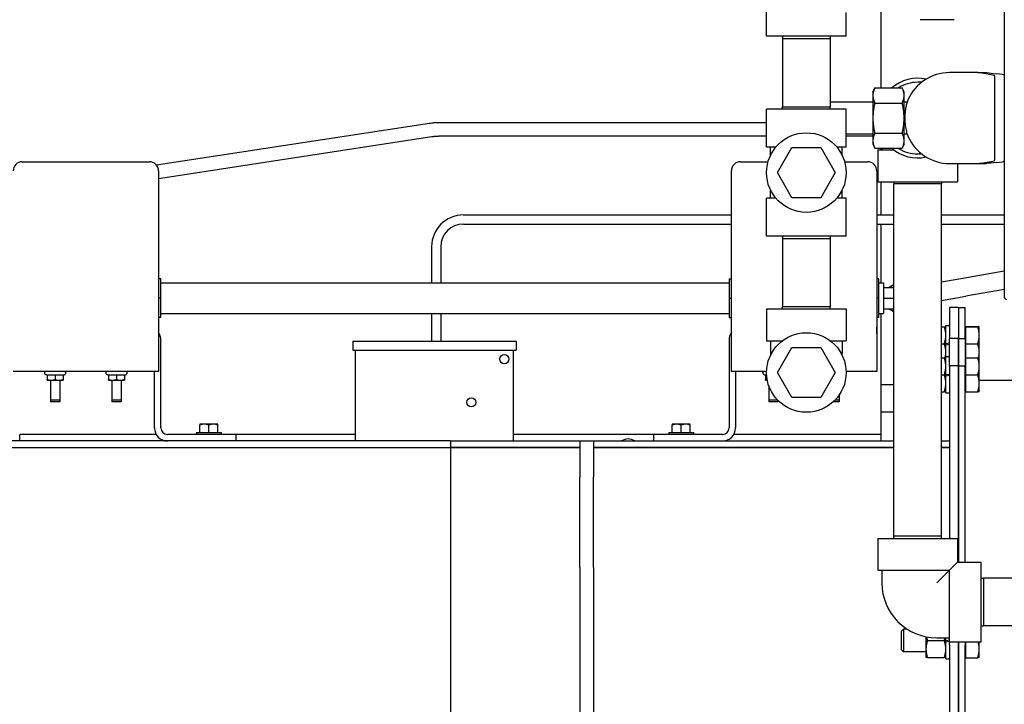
# Model space of a CAD drawing. Header units: inches. Extents: x 12 to 564, y 10 to 374.
# Tile 95 of 158: x 165 to 192, y 291 to 310. Entities that reach past the tile are written whole.
import ezdxf

# ---------------------------------------------------------------- set-up
doc = ezdxf.new("R2010")
doc.units = ezdxf.units.IN
doc.header["$LTSCALE"] = 16
doc.header["$MEASUREMENT"] = 0
doc.layers.add('Visible (ANSI)', color=7, linetype='Continuous', lineweight=30)

msp = doc.modelspace()

# ---------------------------------------------------------------- linework, layer by layer
at = {"layer": 'Visible (ANSI)'}
for p, q in [((185.337, 309.045), (185.337, 310.095)), ((188.495, 307.625), (188.495, 310.137)), ((187.527, 309.045), (187.527, 309.7)), ((191.873, 309.858), (191.873, 307.453)), ((190.503, 309.502), (189.567, 309.502)), ((187.527, 309.045), (185.337, 309.045)), ((185.777, 309.045), (185.775, 308.982)), ((185.775, 308.982), (187.09, 308.982)), ((185.775, 308.982), (185.775, 307.107)), ((187.088, 309.045), (187.09, 308.982)), ((187.09, 308.982), (187.09, 307.107)), ((190.623, 308.045), (190.373, 308.045)), ((191.16, 308.045), (190.623, 308.045)), ((191.16, 308.045), (191.387, 308.045)), ((191.623, 307.608), (191.623, 307.948)), ((188.264, 307.514), (188.316, 307.625)), ((188.316, 307.625), (189.072, 307.625)), ((189.123, 307.514), (189.072, 307.625)), ((189.605, 307.78), (189.496, 307.78)), ((191.623, 305.982), (191.623, 307.608)), ((188.264, 307.514), (188.264, 307.418)), ((188.264, 307.418), (188.264, 306.795)), ((189.123, 307.418), (189.123, 307.514)), ((189.123, 306.795), (189.123, 307.418)), ((191.873, 307.453), (191.873, 305.982)), ((187.527, 307.045), (185.337, 307.045)), ((185.337, 305.995), (185.337, 307.045)), ((185.775, 307.107), (187.09, 307.107)), ((185.777, 307.045), (185.775, 307.107)), ((187.088, 307.045), (187.09, 307.107)), ((188.264, 307.232), (187.09, 307.232)), ((187.527, 305.995), (187.527, 307.045)), ((188.316, 307.21), (189.072, 307.21)), ((189.206, 307.232), (189.123, 307.232)), ((188.264, 306.795), (188.264, 306.172)), ((189.123, 306.172), (189.123, 306.795)), ((168.547, 305.505), (176.065, 306.655)), ((176.354, 306.678), (185.337, 306.678)), ((168.606, 305.134), (176.122, 306.285)), ((176.354, 306.303), (185.337, 306.303)), ((188.264, 306.357), (187.527, 306.357)), ((187.527, 306.303), (188.264, 306.303)), ((188.316, 306.38), (189.072, 306.38)), ((189.206, 306.357), (189.123, 306.357)), ((185.59, 305.995), (185.337, 305.995)), ((185.447, 305.772), (185.447, 305.995)), ((185.636, 305.295), (186.034, 305.985)), ((186.034, 305.985), (186.831, 305.985)), ((186.831, 305.985), (187.229, 305.295)), ((187.527, 305.995), (187.274, 305.995)), ((187.418, 305.772), (187.418, 305.995)), ((188.264, 306.172), (188.264, 306.076)), ((188.264, 306.076), (188.316, 305.965)), ((188.316, 305.965), (189.072, 305.965)), ((188.401, 305.92), (188.838, 305.92)), ((188.401, 305.92), (188.401, 305.045)), ((188.495, 305.92), (188.495, 305.965)), ((188.51, 305.965), (188.51, 305.92)), ((189.123, 306.076), (189.072, 305.965)), ((189.123, 306.076), (189.123, 306.172)), ((191.623, 305.642), (191.623, 305.982)), ((191.873, 305.982), (191.873, 305.638)), ((189.496, 305.809), (189.605, 305.809)), ((191.873, 305.638), (191.873, 301.857)), ((164.856, 305.593), (168.356, 305.593)), ((184.621, 305.593), (185.379, 305.593)), ((187.486, 305.593), (188.121, 305.593)), ((190.373, 305.545), (190.623, 305.545)), ((190.591, 305.545), (190.591, 305.045)), ((190.623, 305.545), (191.16, 305.545)), ((191.16, 305.545), (191.387, 305.545)), ((168.606, 305.343), (168.606, 300.004)), ((184.371, 300.004), (184.371, 305.343)), ((186.034, 304.605), (185.636, 305.295)), ((187.229, 305.295), (186.831, 304.605)), ((188.371, 305.343), (188.371, 300.004)), ((188.401, 305.045), (190.591, 305.045)), ((188.495, 304.131), (188.495, 305.045)), ((188.84, 305.045), (188.838, 304.982)), ((190.153, 304.982), (188.838, 304.982)), ((188.838, 295.295), (188.838, 304.982)), ((190.151, 305.045), (190.153, 304.982)), ((190.153, 295.295), (190.153, 304.982)), ((185.59, 304.595), (185.337, 304.595)), ((185.337, 303.545), (185.337, 304.595)), ((185.447, 304.595), (185.447, 304.818)), ((186.831, 304.605), (186.034, 304.605)), ((187.527, 304.595), (187.274, 304.595)), ((187.418, 304.595), (187.418, 304.818)), ((187.527, 303.545), (187.527, 304.595)), ((176.996, 304.131), (184.371, 304.131)), ((188.371, 304.131), (188.838, 304.131)), ((190.153, 304.131), (191.873, 304.131)), ((176.996, 303.881), (184.371, 303.881)), ((188.371, 303.881), (188.838, 303.881)), ((188.495, 302.261), (188.495, 303.881)), ((190.153, 303.881), (191.873, 303.881)), ((187.527, 303.545), (185.337, 303.545)), ((185.777, 303.545), (185.775, 303.482)), ((185.775, 303.482), (187.09, 303.482)), ((185.775, 303.482), (185.775, 301.607)), ((187.088, 303.545), (187.09, 303.482)), ((187.09, 303.482), (187.09, 301.607)), ((176.121, 303.256), (176.121, 302.261)), ((176.371, 303.256), (176.371, 302.261)), ((190.737, 302.386), (190.153, 302.285)), ((191.873, 302.582), (190.737, 302.386)), ((168.666, 302.371), (168.606, 302.371)), ((168.666, 301.841), (168.666, 302.371)), ((168.666, 302.261), (184.312, 302.261)), ((184.312, 302.371), (184.371, 302.371)), ((184.312, 302.371), (184.312, 301.841)), ((188.431, 302.371), (188.371, 302.371)), ((188.431, 301.841), (188.431, 302.371)), ((188.431, 302.261), (188.556, 302.261)), ((188.556, 302.261), (188.556, 301.421)), ((188.556, 302.134), (188.838, 302.134)), ((188.691, 302.134), (188.838, 302.218)), ((168.666, 301.841), (168.606, 301.841)), ((168.666, 301.311), (168.666, 301.841)), ((184.312, 301.841), (184.371, 301.841)), ((184.312, 301.841), (184.312, 301.311)), ((188.431, 301.841), (188.371, 301.841)), ((188.431, 301.311), (188.431, 301.841)), ((188.556, 301.841), (188.838, 301.841)), ((190.153, 301.777), (190.823, 301.893)), ((191.873, 302.075), (190.823, 301.893)), ((191.936, 301.795), (191.873, 301.857)), ((185.775, 301.607), (187.09, 301.607)), ((185.777, 301.545), (185.775, 301.607)), ((187.088, 301.545), (187.09, 301.607)), ((190.371, 301.581), (190.371, 301.587)), ((190.621, 301.587), (190.371, 301.587)), ((190.371, 301.581), (190.371, 300.732)), ((190.621, 301.587), (190.621, 301.581)), ((190.621, 301.581), (190.621, 301.587)), ((190.621, 301.587), (190.8, 301.587)), ((190.621, 301.581), (190.621, 300.732)), ((190.8, 301.587), (190.8, 301.581)), ((190.8, 300.732), (190.8, 301.581)), ((168.666, 301.311), (168.606, 301.311)), ((168.666, 301.421), (184.312, 301.421)), ((176.121, 301.421), (176.121, 300.662)), ((176.371, 301.421), (176.371, 300.662)), ((184.312, 301.311), (184.371, 301.311)), ((185.337, 301.545), (187.527, 301.545)), ((185.337, 301.545), (185.337, 300.67)), ((187.527, 301.545), (187.527, 300.67)), ((188.431, 301.311), (188.371, 301.311)), ((188.431, 301.421), (188.556, 301.421)), ((188.495, 298.091), (188.495, 301.421)), ((188.556, 301.548), (188.838, 301.548)), ((188.838, 301.463), (188.691, 301.548)), ((188.371, 300.866), (188.371, 301.045)), ((188.371, 301.045), (188.371, 301.045)), ((190.153, 301.056), (190.229, 301.056)), ((190.271, 300.582), (190.271, 301.087)), ((190.271, 301.087), (190.371, 301.087)), ((190.825, 301.055), (190.825, 301.057)), ((190.825, 301.057), (191.149, 301.057)), ((190.825, 301.055), (191.149, 301.055)), ((190.825, 300.585), (190.825, 301.055)), ((191.191, 300.82), (191.191, 301.056)), ((191.191, 301.056), (191.191, 301.056)), ((191.191, 301.056), (191.191, 301.056)), ((188.371, 300.866), (188.371, 300.866)), ((190.825, 301.009), (190.8, 301.009)), ((191.191, 300.351), (191.191, 300.82)), ((168.672, 298.271), (168.672, 300.686)), ((173.949, 300.662), (173.949, 300.412)), ((173.949, 300.662), (178.449, 300.662)), ((178.449, 300.662), (178.449, 300.412)), ((184.305, 300.686), (184.305, 298.271)), ((185.337, 300.67), (185.774, 300.67)), ((185.447, 300.67), (185.447, 300.32)), ((185.636, 299.795), (186.034, 300.485)), ((186.034, 300.485), (186.831, 300.485)), ((186.831, 300.485), (187.229, 299.795)), ((187.091, 300.67), (187.527, 300.67)), ((187.418, 300.67), (187.418, 300.32)), ((190.153, 300.587), (190.229, 300.587)), ((190.371, 300.6), (190.271, 300.582)), ((190.271, 300.557), (190.271, 300.582)), ((190.271, 300.557), (190.371, 300.575)), ((190.271, 300.232), (190.271, 300.557)), ((190.621, 300.732), (190.371, 300.732)), ((190.371, 299.982), (190.371, 300.732)), ((190.621, 300.732), (190.621, 299.982)), ((190.621, 300.732), (190.8, 300.732)), ((190.621, 299.982), (190.621, 300.732)), ((190.8, 300.732), (190.8, 299.982)), ((190.825, 300.585), (191.149, 300.585)), ((190.825, 300.202), (190.825, 300.585)), ((173.949, 300.412), (178.449, 300.412)), ((174.027, 297.912), (174.027, 300.412)), ((178.371, 297.912), (178.371, 300.412)), ((185.447, 300.32), (185.447, 300.272)), ((187.418, 300.272), (187.418, 300.32)), ((190.271, 299.727), (190.271, 300.232)), ((190.271, 300.232), (190.371, 300.232)), ((191.191, 300.201), (191.191, 300.351)), ((168.606, 300.004), (168.606, 299.82)), ((184.371, 299.82), (184.371, 300.004)), ((188.371, 300.004), (188.371, 299.82)), ((190.153, 300.201), (190.229, 300.201)), ((190.621, 299.982), (190.371, 299.982)), ((190.371, 299.982), (190.371, 295.232)), ((190.621, 294.577), (190.621, 299.982)), ((190.621, 299.982), (190.8, 299.982)), ((190.621, 299.982), (190.621, 294.577)), ((190.825, 300.165), (190.8, 300.165)), ((190.825, 300.154), (190.8, 300.154)), ((190.8, 294.577), (190.8, 299.982)), ((190.825, 300.2), (190.825, 300.202)), ((190.825, 300.202), (191.149, 300.202)), ((190.825, 300.2), (191.149, 300.2)), ((190.825, 299.731), (190.825, 300.2)), ((191.191, 299.965), (191.191, 300.201)), ((191.191, 300.201), (191.191, 300.201)), ((191.191, 300.201), (191.191, 300.201)), ((191.191, 299.497), (191.191, 299.965)), ((168.606, 299.82), (164.606, 299.82)), ((165.51, 299.731), (165.485, 299.745)), ((165.51, 299.731), (165.543, 299.731)), ((165.543, 299.731), (165.543, 299.604)), ((165.543, 299.731), (165.762, 299.731)), ((165.762, 299.731), (165.762, 299.604)), ((165.762, 299.731), (165.981, 299.731)), ((165.981, 299.731), (165.981, 299.604)), ((165.981, 299.731), (166.015, 299.731)), ((166.015, 299.731), (166.039, 299.745)), ((167.198, 299.731), (167.173, 299.745)), ((167.198, 299.731), (167.231, 299.731)), ((167.231, 299.731), (167.231, 299.604)), ((167.231, 299.731), (167.45, 299.731)), ((167.45, 299.731), (167.45, 299.604)), ((167.45, 299.731), (167.669, 299.731)), ((167.669, 299.731), (167.669, 299.604)), ((167.669, 299.731), (167.703, 299.731)), ((167.703, 299.731), (167.727, 299.745)), ((168.493, 298.271), (168.493, 299.82)), ((185.338, 299.82), (184.371, 299.82)), ((184.484, 299.82), (184.484, 298.271)), ((185.274, 299.731), (185.25, 299.745)), ((185.274, 299.731), (185.308, 299.731)), ((185.308, 299.731), (185.308, 299.604)), ((185.308, 299.731), (185.339, 299.731)), ((186.034, 299.105), (185.636, 299.795)), ((187.229, 299.795), (186.831, 299.105)), ((188.371, 299.82), (187.527, 299.82)), ((190.153, 299.732), (190.229, 299.732)), ((190.371, 299.745), (190.271, 299.727)), ((190.271, 299.702), (190.271, 299.727)), ((190.271, 299.702), (190.371, 299.72)), ((190.271, 299.232), (190.271, 299.702)), ((190.825, 299.731), (191.149, 299.731)), ((190.825, 299.263), (190.825, 299.731)), ((165.543, 299.584), (165.653, 299.584)), ((165.637, 299.584), (165.637, 299.032)), ((165.637, 299.584), (165.637, 298.985)), ((165.653, 299.584), (165.872, 299.584)), ((165.872, 299.584), (165.981, 299.584)), ((165.887, 299.584), (165.887, 299.032)), ((167.231, 299.584), (167.341, 299.584)), ((167.325, 299.584), (167.325, 299.032)), ((167.325, 299.584), (167.325, 298.985)), ((167.341, 299.584), (167.56, 299.584)), ((167.56, 299.584), (167.669, 299.584)), ((167.575, 299.584), (167.575, 299.032)), ((185.308, 299.584), (185.358, 299.584)), ((185.402, 299.425), (185.402, 298.985)), ((185.402, 299.424), (185.402, 299.032)), ((188.495, 299.466), (188.838, 299.466)), ((191.191, 299.587), (195.111, 299.587)), ((191.191, 299.264), (191.191, 299.497)), ((187.34, 299.183), (187.34, 299.032)), ((190.153, 299.264), (190.229, 299.264)), ((190.271, 299.232), (190.371, 299.232)), ((190.825, 299.311), (190.8, 299.311)), ((190.825, 299.263), (191.149, 299.263)), ((191.191, 299.264), (191.191, 299.264)), ((165.887, 299.032), (165.637, 299.032)), ((165.887, 298.985), (165.637, 298.985)), ((165.887, 299.032), (165.887, 298.985)), ((167.575, 299.032), (167.325, 299.032)), ((167.575, 298.985), (167.325, 298.985)), ((167.575, 299.032), (167.575, 298.985)), ((185.647, 299.032), (185.402, 299.032)), ((185.652, 298.985), (185.402, 298.985)), ((185.652, 299.027), (185.652, 298.985)), ((186.831, 299.105), (186.034, 299.105)), ((187.34, 298.985), (187.169, 298.985)), ((187.34, 299.032), (187.217, 299.032)), ((187.34, 299.032), (187.34, 298.985)), ((188.495, 298.716), (188.838, 298.716)), ((169.739, 298.374), (169.739, 298.345)), ((169.739, 298.146), (169.739, 298.345)), ((169.864, 298.376), (169.742, 298.376)), ((170.114, 298.376), (169.864, 298.376)), ((169.989, 298.146), (169.989, 298.345)), ((170.235, 298.376), (170.114, 298.376)), ((170.239, 298.345), (170.239, 298.374)), ((170.239, 298.146), (170.239, 298.345)), ((182.739, 298.374), (182.739, 298.345)), ((182.739, 298.146), (182.739, 298.345)), ((182.864, 298.376), (182.742, 298.376)), ((183.114, 298.376), (182.864, 298.376)), ((182.989, 298.146), (182.989, 298.345)), ((183.235, 298.376), (183.114, 298.376)), ((183.239, 298.345), (183.239, 298.374)), ((183.239, 298.146), (183.239, 298.345)), ((164.785, 297.912), (164.785, 298.091)), ((168.541, 298.091), (164.785, 298.091)), ((170.739, 298.091), (168.851, 298.091)), ((169.651, 298.146), (170.327, 298.146)), ((169.651, 298.146), (169.651, 298.091)), ((170.327, 298.146), (170.327, 298.091)), ((170.739, 297.912), (170.739, 298.091)), ((174.027, 298.091), (170.739, 298.091)), ((182.239, 298.091), (178.371, 298.091)), ((184.126, 298.091), (182.239, 298.091)), ((182.239, 297.912), (182.239, 298.091)), ((182.651, 298.146), (183.327, 298.146)), ((182.651, 298.146), (182.651, 298.091)), ((183.327, 298.146), (183.327, 298.091)), ((188.495, 298.091), (184.436, 298.091)), ((188.494, 297.912), (188.494, 298.091)), ((176.64, 297.912), (163.45, 297.912)), ((176.64, 297.912), (176.64, 297.733)), ((176.64, 297.912), (188.838, 297.912)), ((180.202, 297.912), (180.577, 297.912)), ((180.202, 297.912), (180.202, 296.912)), ((180.577, 297.912), (180.577, 296.912)), ((190.153, 297.912), (190.371, 297.912)), ((163.45, 297.733), (176.637, 297.733)), ((180.202, 297.733), (176.637, 297.733)), ((176.637, 297.733), (176.637, 287.108)), ((176.64, 297.733), (180.202, 297.733)), ((180.577, 297.733), (188.838, 297.733)), ((188.838, 297.733), (180.577, 297.733)), ((190.153, 297.733), (190.371, 297.733)), ((190.371, 297.733), (190.153, 297.733)), ((180.202, 296.428), (180.202, 296.912)), ((180.577, 296.428), (180.577, 296.912)), ((180.202, 294.428), (180.202, 296.428)), ((180.577, 294.428), (180.577, 296.428)), ((188.401, 295.232), (190.591, 295.232)), ((188.401, 295.232), (188.401, 294.357)), ((190.153, 295.295), (188.838, 295.295)), ((188.84, 295.232), (188.838, 295.295)), ((190.151, 295.232), (190.153, 295.295)), ((190.591, 295.232), (190.591, 294.577)), ((190.591, 294.577), (190.371, 294.357)), ((190.591, 294.577), (191.246, 294.577)), ((191.246, 292.387), (191.246, 294.577)), ((180.202, 294.428), (180.202, 290.428)), ((180.577, 294.428), (180.577, 290.428)), ((188.401, 294.357), (190.371, 294.357)), ((188.51, 294.357), (188.51, 294.007)), ((190.371, 294.357), (190.021, 294.007)), ((190.371, 292.387), (190.371, 294.357)), ((191.246, 294.138), (191.308, 294.14)), ((191.308, 294.14), (191.308, 292.825)), ((192.683, 294.14), (191.308, 294.14)), ((189.05, 292.678), (189.104, 292.732)), ((189.05, 292.162), (189.05, 292.678)), ((189.104, 292.732), (189.104, 292.107)), ((189.211, 292.732), (189.104, 292.732)), ((191.246, 292.827), (191.308, 292.825)), ((192.683, 292.825), (191.308, 292.825)), ((189.724, 292.526), (189.724, 292.186)), ((189.766, 292.42), (190.229, 292.42)), ((190.021, 292.497), (190.371, 292.497)), ((190.271, 292.415), (190.271, 292.497)), ((190.371, 292.432), (190.271, 292.415)), ((190.271, 292.39), (190.271, 292.415)), ((190.271, 292.39), (190.371, 292.407)), ((190.271, 291.92), (190.271, 292.39)), ((190.371, 292.387), (191.246, 292.387)), ((190.371, 292.307), (190.371, 292.387)), ((190.621, 292.387), (190.621, 292.307)), ((190.621, 292.307), (190.621, 292.387)), ((190.8, 292.387), (190.8, 292.307)), ((190.825, 291.95), (190.825, 292.387)), ((191.191, 292.184), (191.191, 292.387)), ((189.05, 292.162), (189.104, 292.107)), ((189.724, 292.107), (189.104, 292.107)), ((189.724, 292.186), (189.724, 291.951)), ((190.371, 292.307), (190.371, 284.857)), ((190.621, 284.857), (190.621, 292.307)), ((190.621, 292.307), (190.621, 284.857)), ((190.8, 284.857), (190.8, 292.307)), ((191.191, 291.951), (191.191, 292.184)), ((189.766, 291.951), (190.229, 291.951)), ((190.271, 291.92), (190.371, 291.92)), ((190.825, 291.998), (190.8, 291.998)), ((190.825, 291.95), (191.149, 291.95)), ((191.191, 291.951), (191.191, 291.951))]:
    msp.add_line(p, q, dxfattribs=at)
for centre, radius in [((186.432, 305.295), 1.095), ((186.432, 299.795), 1.095), ((178.121, 300.162), 0.125), ((177.215, 298.974), 0.125)]:
    msp.add_circle(centre, radius, dxfattribs=at)
for centre, radius, start, end in [((189.496, 306.795), 1.095, 77.7838, 130.6942), ((190.373, 306.795), 1.25, 90, 156.4218), ((189.496, 306.795), 0.986, 90, 122.6008), ((190.373, 306.795), 1.25, 203.5782, 270), ((189.496, 306.795), 1.095, 229.3058, 282.2162), ((189.496, 306.795), 0.986, 237.3992, 270), ((164.856, 305.343), 0.25, 90, 180), ((168.356, 305.343), 0.25, 0, 90), ((184.621, 305.343), 0.25, 90, 180), ((188.121, 305.343), 0.25, 0, 90), ((176.996, 303.256), 0.875, 90, 180), ((176.996, 303.256), 0.625, 90, 180), ((189.056, 301.841), 0.427, 120.5821, 136.7345), ((189.056, 301.841), 0.427, 223.2655, 239.4179), ((168.313, 300.686), 0.359, 0, 35.3092), ((184.664, 300.686), 0.359, 144.7322, 180), ((165.505, 299.78), 0.04, 90, 240), ((166.019, 299.78), 0.04, 300, 90), ((167.193, 299.78), 0.04, 90, 240), ((167.707, 299.78), 0.04, 300, 90), ((185.27, 299.78), 0.04, 90, 240), ((169.989, 298.023), 0.431, 124.8787, 125.4566), ((169.989, 298.023), 0.431, 54.5434, 55.1213), ((182.989, 298.023), 0.431, 124.8787, 125.4566), ((182.989, 298.023), 0.431, 54.5434, 55.1213), ((168.851, 298.271), 0.359, 180, 270), ((168.851, 298.271), 0.179, 180, 270), ((184.126, 298.271), 0.359, 270, 0), ((184.126, 298.271), 0.179, 270, 0), ((181.528, 297.638), 0.329, 56.3706, 123.6294), ((190.021, 294.007), 1.51, 180, 270)]:
    msp.add_arc(centre, radius, start, end, dxfattribs=at)
for centre, major_axis, ratio, start_param, end_param in [((200.273, 308.225), (9.65, 0), 0.047829, 3.54199, 3.609079), ((189.873, 307.974), (2, 0), 0.047829, 0, 0.467486), ((200.273, 305.365), (-9.65, 0), 0.047829, 5.815699, 5.882788), ((189.873, 305.616), (-2, 0), 0.047829, 2.674106, 3.141593), ((169.864, 298.023), (0, 0.354), 0.866025, 0, 0.420534), ((169.864, 298.023), (0, 0.354), 0.866025, 5.862651, 6.283185), ((170.114, 298.023), (0, 0.354), 0.866025, 0, 0.420534), ((170.114, 298.023), (0, 0.354), 0.866025, 5.862651, 6.283185), ((182.864, 298.023), (0, 0.354), 0.866025, 0, 0.420534), ((182.864, 298.023), (0, 0.354), 0.866025, 5.862651, 6.283185), ((183.114, 298.023), (0, 0.354), 0.866025, 0, 0.420534), ((183.114, 298.023), (0, 0.354), 0.866025, 5.862651, 6.283185)]:
    msp.add_ellipse(centre, major_axis=major_axis, ratio=ratio, start_param=start_param, end_param=end_param, dxfattribs=at)
for points, knots in [([(191.622, 307.956), (191.615, 307.964), (191.591, 307.972), (191.464, 308), (191.29, 308.022), (191.16, 308.045)], [0.220951, 0.220951, 0.220951, 0.220951, 1.427886, 1.427886, 4.834292, 4.834292, 4.834292, 4.834292]), ([(189.228, 307.295), (189.228, 307.295), (189.227, 307.293), (189.221, 307.278), (189.214, 307.257), (189.195, 307.197), (189.185, 307.16), (189.167, 307.082), (189.16, 307.043), (189.149, 306.967), (189.145, 306.93), (189.141, 306.87), (189.14, 306.847), (189.139, 306.805), (189.139, 306.786), (189.14, 306.744), (189.141, 306.721), (189.145, 306.662), (189.149, 306.625), (189.162, 306.532), (189.173, 306.479), (189.196, 306.39), (189.207, 306.354), (189.223, 306.307), (189.228, 306.295), (189.228, 306.295)], [-4.031992, -4.031992, -4.031992, -4.031992, -3.815444, -3.815444, -3.352172, -3.352172, -2.911849, -2.911849, -2.559685, -2.559685, -2.265196, -2.265196, -2.091592, -2.091592, -1.94379, -1.94379, -1.770974, -1.770974, -1.479579, -1.479579, -0.986323, -0.986323, -0.478315, -0.478315, 0, 0, 0, 0]), ([(176.065, 306.655), (176.084, 306.658), (176.103, 306.661), (176.142, 306.666), (176.161, 306.668), (176.2, 306.671), (176.219, 306.673), (176.258, 306.675), (176.277, 306.676), (176.315, 306.677), (176.335, 306.678), (176.354, 306.678)], [4.6115021, 4.6115021, 4.6115021, 4.6115021, 4.6582089, 4.6582089, 4.7049157, 4.7049157, 4.7516225, 4.7516225, 4.7983293, 4.7983293, 4.8450362, 4.8450362, 4.8450362, 4.8450362]), ([(176.122, 306.285), (176.137, 306.287), (176.153, 306.289), (176.184, 306.293), (176.199, 306.295), (176.23, 306.298), (176.246, 306.299), (176.277, 306.301), (176.292, 306.301), (176.323, 306.302), (176.338, 306.303), (176.354, 306.303)], [4.6115021, 4.6115021, 4.6115021, 4.6115021, 4.6582089, 4.6582089, 4.7049157, 4.7049157, 4.7516225, 4.7516225, 4.7983293, 4.7983293, 4.8450362, 4.8450362, 4.8450362, 4.8450362]), ([(191.16, 305.545), (191.182, 305.549), (191.205, 305.553), (191.307, 305.569), (191.391, 305.581), (191.544, 305.607), (191.61, 305.62), (191.622, 305.633)], [17.248482, 17.248482, 17.248482, 17.248482, 17.854632, 17.854632, 19.830362, 19.830362, 22.110777, 22.110777, 22.110777, 22.110777])]:
    msp.add_open_spline(points, degree=3, knots=knots, dxfattribs=at)
for points in [[(191.623, 307.948), (191.623, 307.952), (191.623, 307.955), (191.622, 307.956)], [(191.622, 305.633), (191.623, 305.635), (191.623, 305.638), (191.623, 305.642)]]:
    msp.add_open_spline(points, degree=3, dxfattribs=at)
for points, weights in [([(188.316, 307.625), (188.264, 307.514), (188.264, 307.418)], [1, 1.0379548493, 1]), ([(189.123, 307.418), (189.123, 307.514), (189.072, 307.625)], [1, 1.0379548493, 1]), ([(188.264, 307.418), (188.264, 307.321), (188.316, 307.21)], [1, 1.0379548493, 1]), ([(189.072, 307.21), (189.123, 307.321), (189.123, 307.418)], [1, 1.0379548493, 1]), ([(188.316, 307.21), (188.264, 306.988), (188.264, 306.795)], [1, 1.0379548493, 1]), ([(189.123, 306.795), (189.123, 306.988), (189.072, 307.21)], [1, 1.0379548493, 1]), ([(188.264, 306.795), (188.264, 306.602), (188.316, 306.38)], [1, 1.0379548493, 1]), ([(189.072, 306.38), (189.123, 306.602), (189.123, 306.795)], [1, 1.0379548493, 1]), ([(188.316, 306.38), (188.264, 306.269), (188.264, 306.172)], [1, 1.0379548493, 1]), ([(189.123, 306.172), (189.123, 306.269), (189.072, 306.38)], [1, 1.0379548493, 1]), ([(188.264, 306.172), (188.264, 306.076), (188.316, 305.965)], [1, 1.0379548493, 1]), ([(189.072, 305.965), (189.123, 306.076), (189.123, 306.172)], [1, 1.0379548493, 1]), ([(190.271, 300.821), (190.271, 300.93), (190.229, 301.056)], [1, 1.0379548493, 1]), ([(190.229, 301.056), (190.271, 301.056), (190.271, 301.056)], [1, 1.0379548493, 1]), ([(191.191, 301.056), (191.191, 301.056), (191.149, 301.057)], [1, 1.0379548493, 1]), ([(191.149, 301.055), (191.191, 301.055), (191.191, 301.056)], [1, 1.0379548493, 1]), ([(191.191, 300.82), (191.191, 300.929), (191.149, 301.055)], [1, 1.0379548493, 1]), ([(190.229, 300.587), (190.271, 300.713), (190.271, 300.821)], [1, 1.0379548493, 1]), ([(191.149, 300.585), (191.191, 300.711), (191.191, 300.82)], [1, 1.0379548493, 1]), ([(190.271, 300.353), (190.271, 300.461), (190.229, 300.587)], [1, 1.0379548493, 1]), ([(191.191, 300.351), (191.191, 300.46), (191.149, 300.585)], [1, 1.0379548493, 1]), ([(190.253, 300.201), (190.271, 300.279), (190.271, 300.353)], [1.01690178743, 1.0252535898, 1]), ([(191.173, 300.202), (191.191, 300.279), (191.191, 300.351)], [1.01707334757, 1.02498862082, 1]), ([(190.271, 299.967), (190.271, 300.076), (190.229, 300.201)], [1, 1.0379548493, 1]), ([(190.229, 300.201), (190.271, 300.201), (190.271, 300.201)], [1, 1.0379548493, 1]), ([(190.229, 299.732), (190.271, 299.858), (190.271, 299.967)], [1, 1.0379548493, 1]), ([(191.191, 300.201), (191.191, 300.202), (191.149, 300.202)], [1, 1.0379548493, 1]), ([(191.149, 300.2), (191.191, 300.201), (191.191, 300.201)], [1, 1.0379548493, 1]), ([(191.191, 299.965), (191.191, 300.074), (191.149, 300.2)], [1, 1.0379548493, 1]), ([(191.149, 299.731), (191.191, 299.856), (191.191, 299.965)], [1, 1.0379548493, 1]), ([(190.271, 299.498), (190.271, 299.607), (190.229, 299.732)], [1, 1.0379548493, 1]), ([(191.191, 299.497), (191.191, 299.605), (191.149, 299.731)], [1, 1.0379548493, 1]), ([(165.543, 299.604), (165.602, 299.584), (165.653, 299.584)], [1, 1.0379548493, 1]), ([(165.543, 299.584), (165.543, 299.584), (165.543, 299.604)], [1, 1.0379548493, 1]), ([(165.653, 299.584), (165.704, 299.584), (165.762, 299.604)], [1, 1.0379548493, 1]), ([(165.762, 299.604), (165.821, 299.584), (165.872, 299.584)], [1, 1.0379548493, 1]), ([(165.872, 299.584), (165.923, 299.584), (165.981, 299.604)], [1, 1.0379548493, 1]), ([(165.981, 299.604), (165.981, 299.584), (165.981, 299.584)], [1, 1.0379548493, 1]), ([(167.231, 299.604), (167.29, 299.584), (167.341, 299.584)], [1, 1.0379548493, 1]), ([(167.231, 299.584), (167.231, 299.584), (167.231, 299.604)], [1, 1.0379548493, 1]), ([(167.341, 299.584), (167.392, 299.584), (167.45, 299.604)], [1, 1.0379548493, 1]), ([(167.45, 299.604), (167.509, 299.584), (167.56, 299.584)], [1, 1.0379548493, 1]), ([(167.56, 299.584), (167.611, 299.584), (167.669, 299.604)], [1, 1.0379548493, 1]), ([(167.669, 299.604), (167.669, 299.584), (167.669, 299.584)], [1, 1.0379548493, 1]), ([(185.308, 299.604), (185.334, 299.595), (185.357, 299.59)], [1, 1.01608851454, 1.0185376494]), ([(185.308, 299.584), (185.308, 299.584), (185.308, 299.604)], [1, 1.0379548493, 1]), ([(190.229, 299.264), (190.271, 299.389), (190.271, 299.498)], [1, 1.0379548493, 1]), ([(191.149, 299.263), (191.191, 299.388), (191.191, 299.497)], [1, 1.0379548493, 1]), ([(190.271, 299.264), (190.271, 299.264), (190.229, 299.264)], [1, 1.0379548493, 1]), ([(191.191, 299.264), (191.191, 299.263), (191.149, 299.263)], [1.00045802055, 1.0377244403, 1]), ([(189.766, 292.42), (189.724, 292.294), (189.724, 292.186)], [1, 1.0379548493, 1]), ([(189.738, 292.524), (189.748, 292.474), (189.766, 292.42)], [1.0185353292, 1.0160809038, 1]), ([(190.229, 292.42), (190.242, 292.46), (190.251, 292.497)], [1, 1.01175898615, 1.01623174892]), ([(190.271, 292.186), (190.271, 292.294), (190.229, 292.42)], [1, 1.0379548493, 1]), ([(191.191, 292.184), (191.191, 292.28), (191.159, 292.387)], [1, 1.03339181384, 1.00802890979]), ([(189.724, 292.186), (189.724, 292.077), (189.766, 291.951)], [1, 1.0379548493, 1]), ([(190.229, 291.951), (190.271, 292.077), (190.271, 292.186)], [1, 1.0379548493, 1]), ([(191.149, 291.95), (191.191, 292.076), (191.191, 292.184)], [1, 1.0379548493, 1]), ([(189.766, 291.951), (189.724, 291.951), (189.724, 291.951)], [1, 1.0379548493, 1]), ([(190.271, 291.951), (190.271, 291.951), (190.229, 291.951)], [1, 1.0379548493, 1]), ([(191.191, 291.951), (191.191, 291.951), (191.149, 291.95)], [1.00046162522, 1.03772261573, 1])]:
    msp.add_rational_spline(points, weights, degree=2, dxfattribs=at)

doc.saveas('drawing.dxf')
